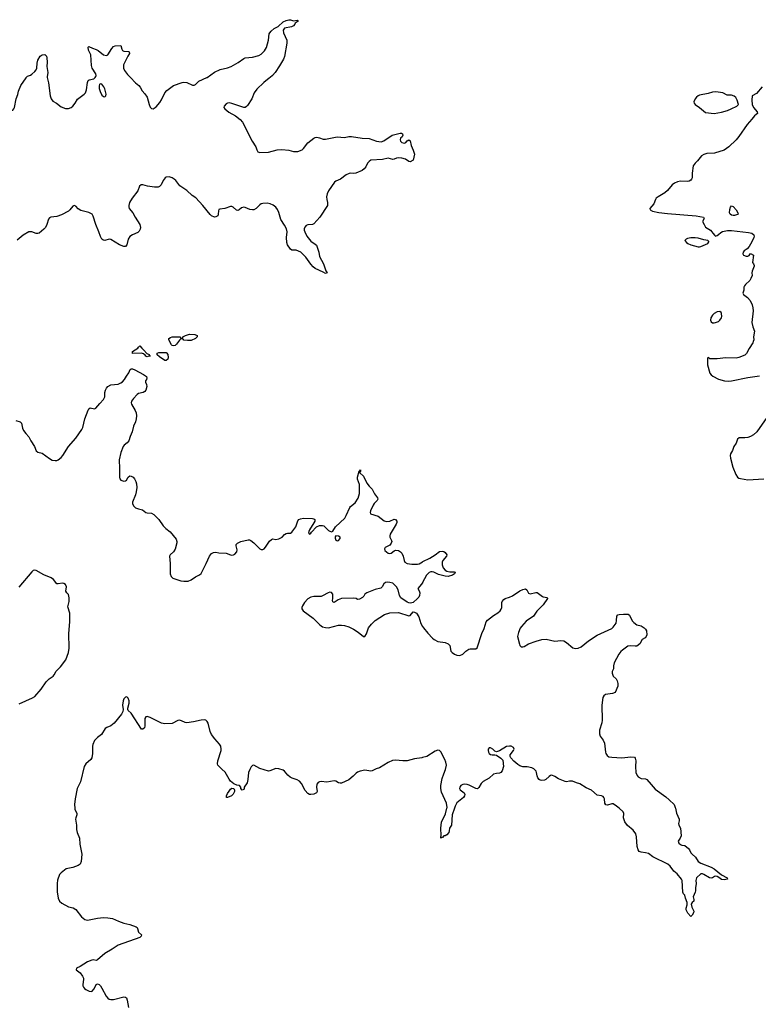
# Model space of a CAD drawing. Header units: inches. Extents: x 1678753 to 1858649, y 384643 to 522370.
# Tile 78 of 91: x 1804484 to 1814595, y 437318 to 450792. Entities that reach past the tile are written whole.
import ezdxf

# ---------------------------------------------------------------- set-up
doc = ezdxf.new("R2010")
doc.units = ezdxf.units.IN
doc.header["$MEASUREMENT"] = 0
for name, color, linetype in [('B8403', 7, 'Continuous'), ('B8404', 7, 'Continuous'), ('B8405', 7, 'Continuous'), ('B8413', 7, 'Continuous'), ('B8414', 7, 'Continuous')]:
    doc.layers.add(name, color=color, linetype=linetype)

msp = doc.modelspace()

# ---------------------------------------------------------------- linework, layer by layer
at = {"layer": 'B8403', "color": 6, "elevation": 300}
msp.add_lwpolyline([(1805239, 440000), (1805240, 439990), (1805266, 439930), (1805267, 439910), (1805252, 439870), (1805249, 439850), (1805261, 439770), (1805260, 439710), (1805270, 439670), (1805302, 439590), (1805308, 439508), (1805336, 439370), (1805326, 439270), (1805310, 439237), (1805283, 439217), (1805211, 439189), (1805120, 439170), (1805050, 439118), (1805030, 439092), (1805002, 439018), (1804995, 438970), (1804995, 438855), (1805010, 438770), (1805029, 438730), (1805062, 438702), (1805150, 438653), (1805216, 438636), (1805250, 438615), (1805330, 438514), (1805377, 438477), (1805410, 438470), (1805550, 438497), (1805630, 438507), (1805690, 438502), (1805752, 438492), (1805835, 438455), (1805910, 438430), (1805990, 438412), (1806078, 438378), (1806091, 438370), (1806097, 438357), (1806110, 438305), (1806151, 438270), (1806147, 438250), (1806130, 438230), (1805830, 438128), (1805749, 438070), (1805649, 438011), (1805550, 437925), (1805530, 437917), (1805490, 437926), (1805470, 437923), (1805410, 437900), (1805310, 437834), (1805261, 437810), (1805257, 437790), (1805310, 437749), (1805344, 437704), (1805355, 437675), (1805356, 437656), (1805346, 437590), (1805348, 437570), (1805356, 437550), (1805370, 437532), (1805390, 437520), (1805436, 437496), (1805470, 437491), (1805503, 437530), (1805530, 437587), (1805550, 437598), (1805570, 437590), (1805590, 437570), (1805610, 437540), (1805668, 437428), (1805690, 437402), (1805709, 437389), (1805730, 437384), (1805770, 437385), (1805910, 437419), (1805930, 437416), (1805944, 437404), (1805955, 437375), (1805974, 437274)], dxfattribs=at)
at = {"layer": 'B8404', "color": 6, "elevation": 300}
for points in [[(1803821, 450000), (1803846, 449930), (1803870, 449900), (1804007, 449827), (1804060, 449790), (1804114, 449734), (1804150, 449669), (1804210, 449621), (1804290, 449569), (1804330, 449550), (1804350, 449546), (1804375, 449550), (1804390, 449555), (1804402, 449570), (1804411, 449589), (1804436, 449710), (1804457, 449770), (1804467, 449813), (1804499, 449890), (1804570, 449998), (1804572, 450000)], [(1807912, 450000), (1807901, 449990), (1807826, 449934), (1807730, 449843), (1807693, 449790), (1807661, 449710), (1807603, 449617), (1807590, 449602), (1807570, 449591), (1807550, 449591), (1807390, 449646), (1807350, 449653), (1807330, 449650), (1807310, 449640), (1807282, 449610), (1807279, 449590), (1807294, 449570), (1807348, 449528), (1807438, 449478), (1807504, 449424), (1807534, 449390), (1807664, 449130), (1807715, 449050), (1807729, 449009), (1807744, 448984), (1807773, 448973), (1807890, 448981), (1808010, 449010), (1808070, 449017), (1808166, 449006), (1808230, 448990), (1808290, 448990), (1808350, 449013), (1808370, 449030), (1808430, 449105), (1808470, 449141), (1808510, 449172), (1808530, 449180), (1808550, 449183), (1808590, 449175), (1808639, 449159), (1808670, 449156), (1808830, 449190), (1808930, 449182), (1808990, 449193), (1809027, 449193), (1809170, 449171), (1809270, 449164), (1809366, 449130), (1809430, 449122), (1809468, 449132), (1809584, 449210), (1809690, 449239), (1809710, 449237), (1809726, 449230), (1809727, 449210), (1809719, 449190), (1809696, 449170), (1809691, 449150), (1809696, 449130), (1809714, 449110), (1809750, 449101), (1809770, 449110), (1809790, 449135), (1809810, 449148), (1809830, 449133), (1809843, 449070), (1809870, 449007), (1809888, 448950), (1809868, 448870), (1809830, 448849), (1809810, 448850), (1809765, 448885), (1809717, 448897), (1809670, 448902), (1809642, 448898), (1809610, 448883), (1809590, 448880), (1809530, 448897), (1809450, 448878), (1809292, 448870), (1809267, 448853), (1809247, 448830), (1809221, 448779), (1809199, 448750), (1809171, 448730), (1809087, 448690), (1809050, 448685), (1809010, 448690), (1808993, 448687), (1808951, 448670), (1808877, 448610), (1808810, 448582), (1808791, 448569), (1808710, 448450), (1808692, 448410), (1808685, 448370), (1808689, 448330), (1808699, 448290), (1808698, 448250), (1808591, 448090), (1808510, 447998), (1808490, 447988), (1808430, 447985), (1808406, 447974), (1808386, 447954), (1808379, 447930), (1808380, 447910), (1808385, 447890), (1808416, 447830), (1808470, 447762), (1808530, 447721), (1808545, 447705), (1808579, 447610), (1808588, 447550), (1808642, 447450), (1808674, 447354), (1808692, 447330), (1808670, 447318), (1808638, 447338), (1808530, 447389), (1808500, 447410), (1808470, 447445), (1808402, 447542), (1808332, 447612), (1808270, 447636), (1808210, 447636), (1808190, 447650), (1808151, 447710), (1808142, 447742), (1808138, 447810), (1808146, 447890), (1808136, 447930), (1808110, 447980), (1808057, 448057), (1808032, 448152), (1808014, 448194), (1807990, 448227), (1807955, 448255), (1807911, 448271), (1807870, 448279), (1807810, 448277), (1807790, 448274), (1807770, 448260), (1807723, 448210), (1807690, 448192), (1807670, 448188), (1807633, 448193), (1807570, 448221), (1807550, 448226), (1807521, 448219), (1807490, 448192), (1807470, 448181), (1807450, 448187), (1807406, 448226), (1807390, 448234), (1807370, 448236), (1807290, 448206), (1807222, 448198), (1807210, 448193), (1807204, 448176), (1807202, 448130), (1807194, 448110), (1807170, 448092), (1807150, 448091), (1807110, 448109), (1807090, 448128), (1806991, 448251), (1806893, 448353), (1806847, 448387), (1806774, 448454), (1806678, 448518), (1806619, 448590), (1806597, 448610), (1806570, 448627), (1806530, 448642), (1806490, 448638), (1806474, 448626), (1806450, 448591), (1806421, 448530), (1806399, 448510), (1806378, 448502), (1806330, 448499), (1806233, 448513), (1806170, 448533), (1806148, 448532), (1806124, 448516), (1806099, 448450), (1806024, 448350), (1805989, 448291), (1805977, 448250), (1805977, 448230), (1805984, 448210), (1806032, 448150), (1806064, 448090), (1806127, 447990), (1806137, 447950), (1806135, 447925), (1806120, 447900), (1806099, 447881), (1806030, 447850), (1805990, 447823), (1805968, 447790), (1805950, 447710), (1805931, 447689), (1805910, 447690), (1805850, 447712), (1805730, 447785), (1805710, 447789), (1805650, 447769), (1805630, 447773), (1805620, 447780), (1805610, 447789), (1805590, 447824), (1805567, 447890), (1805525, 447990), (1805490, 448101), (1805474, 448130), (1805430, 448155), (1805320, 448180), (1805284, 448204), (1805250, 448242), (1805230, 448250), (1805210, 448242), (1805172, 448190), (1805150, 448170), (1805058, 448122), (1804990, 448099), (1804910, 448090), (1804890, 448081), (1804877, 448063), (1804857, 447990), (1804837, 447950), (1804815, 447925), (1804751, 447869), (1804730, 447864), (1804710, 447866), (1804650, 447891), (1804609, 447891), (1804530, 447845), (1804450, 447775)], [(1804860, 450000), (1804879, 449930), (1804901, 449750), (1804913, 449710), (1804939, 449679), (1804988, 449650), (1805050, 449598), (1805110, 449576), (1805150, 449575), (1805190, 449590), (1805210, 449607), (1805244, 449650), (1805277, 449703), (1805310, 449732), (1805368, 449772), (1805384, 449790), (1805400, 449830), (1805410, 449934), (1805421, 449959), (1805433, 449967), (1805499, 449981), (1805519, 450000)], [(1805999, 450000), (1806067, 449927), (1806116, 449890), (1806135, 449870), (1806158, 449818), (1806198, 449778), (1806228, 449730), (1806255, 449630), (1806270, 449594), (1806290, 449575), (1806310, 449574), (1806350, 449599), (1806400, 449660), (1806424, 449696), (1806470, 449791), (1806496, 449824), (1806590, 449890), (1806707, 449933), (1806730, 449937), (1806773, 449933), (1806850, 449897), (1806870, 449896), (1806890, 449904), (1806938, 449950), (1807045, 450000)], [(1804430, 445308), (1804489, 445289), (1804507, 445270), (1804522, 445202), (1804537, 445170), (1804566, 445130), (1804610, 445083), (1804635, 445030), (1804687, 444950), (1804710, 444891), (1804730, 444874), (1804790, 444860), (1804890, 444788), (1804930, 444766), (1804970, 444758), (1804990, 444760), (1805012, 444770), (1805050, 444799), (1805074, 444826), (1805150, 444950), (1805253, 445067), (1805335, 445185), (1805347, 445210), (1805375, 445330), (1805419, 445450), (1805430, 445468), (1805450, 445479), (1805510, 445466), (1805526, 445474), (1805579, 445541), (1805630, 445595), (1805647, 445630), (1805650, 445690), (1805657, 445723), (1805670, 445749), (1805690, 445770), (1805730, 445795), (1805830, 445806), (1805870, 445821), (1805890, 445835), (1805920, 445870), (1805945, 445915), (1805979, 445961), (1805996, 446004), (1806010, 446016), (1806030, 446015), (1806062, 446002), (1806178, 445938), (1806218, 445910), (1806224, 445890), (1806218, 445870), (1806204, 445850), (1806205, 445830), (1806221, 445801), (1806225, 445770), (1806210, 445724), (1806195, 445705), (1806173, 445690), (1806110, 445675), (1806090, 445663), (1806040, 445610), (1806014, 445570), (1806011, 445550), (1806015, 445530), (1806065, 445445), (1806077, 445410), (1806083, 445370), (1806080, 445330), (1806069, 445291), (1806041, 445230), (1806023, 445150), (1805998, 445090), (1805979, 445030), (1805957, 445003), (1805915, 444970), (1805898, 444950), (1805866, 444870), (1805844, 444770), (1805852, 444652), (1805852, 444530), (1805855, 444510), (1805870, 444490), (1805910, 444479), (1805930, 444480), (1805944, 444490), (1805970, 444533), (1805990, 444548), (1806010, 444547), (1806039, 444530), (1806055, 444510), (1806073, 444473), (1806082, 444442), (1806086, 444390), (1806079, 444330), (1806067, 444290), (1806026, 444190), (1806027, 444170), (1806041, 444141), (1806071, 444111), (1806110, 444096), (1806163, 444083), (1806211, 444050), (1806230, 444043), (1806290, 444038), (1806320, 444020), (1806389, 443950), (1806446, 443866), (1806482, 443830), (1806543, 443783), (1806624, 443684), (1806633, 443653), (1806633, 443633), (1806612, 443548), (1806591, 443509), (1806545, 443470), (1806536, 443450), (1806542, 443350), (1806542, 443210), (1806556, 443170), (1806579, 443150), (1806690, 443114), (1806730, 443106), (1806790, 443107), (1806830, 443125), (1806890, 443167), (1806946, 443194), (1806966, 443214), (1807038, 443350), (1807080, 443450), (1807110, 443485), (1807138, 443502), (1807170, 443505), (1807210, 443497), (1807310, 443491), (1807370, 443468), (1807390, 443464), (1807410, 443467), (1807430, 443479), (1807455, 443510), (1807459, 443539), (1807445, 443590), (1807446, 443610), (1807467, 443630), (1807510, 443650), (1807610, 443673), (1807630, 443673), (1807650, 443666), (1807690, 443633), (1807769, 443549), (1807790, 443540), (1807810, 443540), (1807830, 443552), (1807848, 443572), (1807904, 443656), (1807930, 443679), (1807950, 443686), (1807990, 443679), (1808030, 443688), (1808075, 443710), (1808111, 443749), (1808130, 443762), (1808150, 443766), (1808190, 443766), (1808210, 443777), (1808263, 443850), (1808290, 443934), (1808307, 443953), (1808330, 443963), (1808371, 443969), (1808490, 443964), (1808510, 443960), (1808524, 443950), (1808523, 443930), (1808512, 443908), (1808451, 443810), (1808443, 443790), (1808439, 443770), (1808450, 443751), (1808470, 443763), (1808480, 443780), (1808548, 443852), (1808590, 443872), (1808630, 443872), (1808646, 443866), (1808710, 443803), (1808730, 443791), (1808750, 443783), (1808769, 443791), (1808809, 443850), (1808934, 443970), (1808955, 444005), (1809003, 444117), (1809013, 444130), (1809078, 444182), (1809117, 444243), (1809134, 444310), (1809134, 444430), (1809110, 444502), (1809107, 444533), (1809130, 444614), (1809142, 444618), (1809150, 444631), (1809151, 444609), (1809138, 444602), (1809138, 444590), (1809190, 444547), (1809236, 444450), (1809268, 444408), (1809310, 444365), (1809342, 444302), (1809381, 444250), (1809385, 444230), (1809379, 444210), (1809337, 444170), (1809323, 444150), (1809285, 444070), (1809282, 444050), (1809288, 444030), (1809390, 443996), (1809475, 443935), (1809503, 443923), (1809550, 443929), (1809610, 443956), (1809630, 443950), (1809645, 443930), (1809646, 443910), (1809639, 443890), (1809556, 443750), (1809551, 443730), (1809551, 443710), (1809574, 443666), (1809577, 443650), (1809571, 443630), (1809550, 443603), (1809487, 443570), (1809476, 443550), (1809481, 443530), (1809530, 443491), (1809550, 443486), (1809570, 443491), (1809610, 443524), (1809630, 443533), (1809670, 443527), (1809698, 443510), (1809715, 443490), (1809733, 443450), (1809748, 443390), (1809757, 443370), (1809789, 443349), (1809850, 443343), (1809930, 443343), (1809953, 443347), (1810000, 443375)], [(1804475, 441430), (1804660, 441510), (1804693, 441530), (1804778, 441630), (1804844, 441730), (1804886, 441770), (1804940, 441810), (1804954, 441826), (1804983, 441877), (1805042, 441938), (1805116, 442030), (1805150, 442130), (1805161, 442190), (1805156, 442390), (1805169, 442550), (1805171, 442670), (1805143, 442757), (1805159, 442830), (1805161, 442881), (1805150, 442926), (1805127, 442950), (1805115, 442970), (1805124, 443030), (1805110, 443061), (1805090, 443075), (1805070, 443079), (1805010, 443070), (1804994, 443074), (1804946, 443130), (1804915, 443155), (1804814, 443194), (1804710, 443254), (1804690, 443259), (1804670, 443252), (1804650, 443235), (1804470, 443024)], [(1810000, 443092), (1809996, 443084), (1809961, 443039), (1809932, 443010), (1809954, 442974), (1809961, 442950), (1809957, 442910), (1809947, 442890), (1809931, 442870), (1809870, 442818), (1809834, 442806), (1809810, 442812), (1809790, 442822), (1809701, 442881), (1809681, 442910), (1809667, 442990), (1809644, 443030), (1809590, 443079), (1809550, 443092), (1809525, 443095), (1809490, 443089), (1809470, 443070), (1809448, 443032), (1809428, 443012), (1809350, 442993), (1809236, 442950), (1809210, 442929), (1809195, 442905), (1809176, 442884), (1809137, 442863), (1809110, 442859), (1809089, 442869), (1809055, 442875), (1808890, 442870), (1808845, 442855), (1808790, 442818), (1808770, 442826), (1808764, 442844), (1808769, 442871), (1808769, 442930), (1808754, 442954), (1808730, 442957), (1808706, 442950), (1808630, 442906), (1808610, 442899), (1808510, 442898), (1808470, 442890), (1808430, 442866), (1808382, 442818), (1808353, 442770), (1808347, 442750), (1808347, 442730), (1808363, 442703), (1808501, 442601), (1808591, 442511), (1808630, 442484), (1808670, 442473), (1808710, 442470), (1808850, 442506), (1808890, 442508), (1808930, 442503), (1808990, 442483), (1809052, 442452), (1809119, 442410), (1809190, 442351), (1809209, 442351), (1809230, 442386), (1809261, 442470), (1809299, 442521), (1809351, 442569), (1809476, 442650), (1809550, 442677), (1809670, 442681), (1809810, 442636), (1809830, 442639), (1809870, 442688), (1809890, 442686), (1809915, 442670), (1809950, 442619), (1809977, 442530), (1810000, 442488)], [(1810000, 440693), (1809990, 440690), (1809890, 440677), (1809790, 440650), (1809730, 440648), (1809630, 440658), (1809588, 440652), (1809530, 440628), (1809410, 440556), (1809362, 440538), (1809310, 440511), (1809290, 440507), (1809210, 440522), (1809144, 440510), (1809110, 440496), (1809090, 440482), (1809050, 440439), (1808990, 440391), (1808890, 440343), (1808870, 440343), (1808850, 440348), (1808810, 440370), (1808790, 440374), (1808690, 440359), (1808610, 440366), (1808590, 440362), (1808569, 440351), (1808552, 440328), (1808548, 440290), (1808557, 440230), (1808547, 440213), (1808510, 440192), (1808470, 440187), (1808450, 440191), (1808430, 440203), (1808390, 440244), (1808340, 440340), (1808315, 440370), (1808280, 440390), (1808212, 440412), (1808186, 440426), (1808154, 440454), (1808110, 440510), (1808090, 440523), (1808030, 440541), (1807990, 440545), (1807910, 440511), (1807890, 440510), (1807770, 440543), (1807690, 440590), (1807670, 440584), (1807653, 440567), (1807632, 440530), (1807618, 440490), (1807607, 440393), (1807597, 440350), (1807557, 440290), (1807556, 440270), (1807550, 440256), (1807530, 440250), (1807509, 440270), (1807513, 440290), (1807493, 440310), (1807457, 440317), (1807415, 440335), (1807370, 440369), (1807350, 440397), (1807296, 440496), (1807250, 440534), (1807196, 440590), (1807190, 440610), (1807195, 440650), (1807241, 440790), (1807243, 440810), (1807236, 440850), (1807219, 440879), (1807155, 440950), (1807111, 441011), (1807092, 441050), (1807063, 441163), (1807050, 441189), (1807030, 441207), (1807010, 441211), (1806970, 441208), (1806865, 441185), (1806770, 441170), (1806750, 441174), (1806699, 441199), (1806670, 441205), (1806650, 441202), (1806570, 441161), (1806470, 441154), (1806424, 441164), (1806270, 441244), (1806230, 441258), (1806210, 441252), (1806198, 441230), (1806199, 441130), (1806190, 441101), (1806170, 441083), (1806150, 441085), (1806010, 441302), (1805970, 441338), (1805965, 441350), (1805966, 441370), (1805982, 441438), (1805982, 441470), (1805970, 441507), (1805950, 441524), (1805930, 441521), (1805910, 441497), (1805898, 441470), (1805890, 441410), (1805902, 441350), (1805897, 441323), (1805878, 441290), (1805776, 441164), (1805731, 441129), (1805676, 441104), (1805656, 441090), (1805602, 441010), (1805548, 440970), (1805509, 440930), (1805485, 440875), (1805479, 440850), (1805480, 440750), (1805470, 440692), (1805457, 440670), (1805390, 440610), (1805365, 440570), (1805316, 440364), (1805270, 440270), (1805242, 440130), (1805233, 440050), (1805239, 440000)]]:
    msp.add_lwpolyline(points, dxfattribs=at)
for points in [[(1805586, 449914), (1805576, 449904), (1805571, 449889), (1805573, 449850), (1805584, 449810), (1805610, 449760), (1805630, 449742), (1805650, 449736), (1805661, 449750), (1805666, 449774), (1805650, 449847), (1805635, 449875), (1805610, 449909)], [(1806781, 446401), (1806730, 446406), (1806722, 446422), (1806690, 446426), (1806670, 446406), (1806631, 446350), (1806610, 446333), (1806590, 446327), (1806573, 446333), (1806563, 446343), (1806525, 446410), (1806525, 446430), (1806550, 446445), (1806570, 446450), (1806650, 446453), (1806674, 446450), (1806690, 446434), (1806710, 446434), (1806718, 446442), (1806718, 446450), (1806754, 446470), (1806810, 446490), (1806883, 446483), (1806914, 446470), (1806911, 446450), (1806891, 446430), (1806830, 446404)], [(1806230, 446178), (1806210, 446189), (1806202, 446202), (1806179, 446219), (1806150, 446229), (1806030, 446225), (1806026, 446230), (1806027, 446250), (1806102, 446298), (1806110, 446312), (1806130, 446331), (1806155, 446295), (1806185, 446270), (1806225, 446225), (1806254, 446210), (1806258, 446198), (1806272, 446192), (1806270, 446188), (1806253, 446187)], [(1806469, 446129), (1806396, 446176), (1806367, 446207), (1806366, 446230), (1806390, 446238), (1806490, 446238), (1806495, 446235), (1806512, 446212), (1806518, 446170), (1806512, 446148), (1806490, 446129)], [(1808811, 443729), (1808804, 443716), (1808803, 443697), (1808810, 443671), (1808830, 443662), (1808850, 443666), (1808869, 443690), (1808869, 443710), (1808850, 443725)], [(1807330, 440147), (1807315, 440150), (1807316, 440170), (1807330, 440203), (1807350, 440235), (1807370, 440260), (1807390, 440276), (1807413, 440273), (1807426, 440250), (1807423, 440230), (1807406, 440194), (1807384, 440170)]]:
    msp.add_lwpolyline(points, close=True, dxfattribs=at)
at = {"layer": 'B8405', "color": 6, "elevation": 300}
for points in [[(1807045, 450000), (1807050, 450002), (1807150, 450074), (1807230, 450111), (1807330, 450134), (1807378, 450150), (1807475, 450205), (1807550, 450261), (1807572, 450268), (1807670, 450280), (1807756, 450304), (1807790, 450320), (1807834, 450366), (1807863, 450410), (1807889, 450510), (1807901, 450599), (1807906, 450614), (1807924, 450636), (1807969, 450670), (1808021, 450699), (1808090, 450761), (1808130, 450781), (1808170, 450792), (1808191, 450790), (1808230, 450775), (1808284, 450784), (1808290, 450782), (1808298, 450770), (1808255, 450745), (1808251, 450730), (1808233, 450710), (1808204, 450696), (1808110, 450675), (1808090, 450650), (1808096, 450610), (1808141, 450510), (1808141, 450470), (1808110, 450290), (1808094, 450250), (1808041, 450159), (1807979, 450070), (1807945, 450030), (1807912, 450000)], [(1805519, 450000), (1805519, 450001), (1805526, 450014), (1805529, 450030), (1805526, 450050), (1805478, 450130), (1805465, 450165), (1805456, 450310), (1805427, 450373), (1805422, 450418), (1805430, 450426), (1805481, 450401), (1805530, 450386), (1805559, 450370), (1805630, 450312), (1805670, 450302), (1805690, 450313), (1805743, 450397), (1805770, 450424), (1805790, 450432), (1805870, 450438), (1805882, 450390), (1805893, 450370), (1805910, 450361), (1805975, 450355), (1805984, 450350), (1805988, 450330), (1805966, 450294), (1805907, 450173), (1805903, 450150), (1805905, 450130), (1805918, 450098), (1805961, 450041), (1805999, 450000)], [(1804572, 450000), (1804590, 450018), (1804630, 450032), (1804650, 450045), (1804690, 450081), (1804710, 450107), (1804720, 450130), (1804721, 450199), (1804730, 450239), (1804765, 450295), (1804790, 450312), (1804830, 450314), (1804850, 450291), (1804855, 450270), (1804860, 450210), (1804855, 450150), (1804869, 450070), (1804858, 450010), (1804860, 450000)]]:
    msp.add_lwpolyline(points, dxfattribs=at)
at = {"layer": 'B8413', "color": 6, "elevation": 300}
for points in [[(1810434, 440000), (1810406, 439910), (1810397, 439770), (1810368, 439730), (1810365, 439690), (1810358, 439670), (1810330, 439639), (1810310, 439625), (1810290, 439622), (1810270, 439602), (1810258, 439602), (1810250, 439589), (1810249, 439609), (1810255, 439630), (1810248, 439730), (1810257, 439810), (1810315, 439925), (1810332, 440000)], [(1813461, 440000), (1813474, 439934), (1813512, 439850), (1813512, 439830), (1813503, 439790), (1813505, 439770), (1813530, 439730), (1813537, 439623), (1813527, 439593), (1813497, 439550), (1813505, 439525), (1813530, 439503), (1813550, 439495), (1813590, 439491), (1813639, 439450), (1813655, 439430), (1813673, 439390), (1813688, 439370), (1813734, 439330), (1813771, 439270), (1813809, 439249), (1813950, 439196), (1813990, 439170), (1814089, 439089), (1814171, 439050), (1814174, 439030), (1814130, 439021), (1814090, 439027), (1814054, 439054), (1814030, 439068), (1814010, 439072), (1813994, 439066), (1813970, 439047), (1813950, 439044), (1813929, 439050), (1813850, 439095), (1813830, 439103), (1813810, 439103), (1813750, 439050), (1813742, 439010), (1813746, 438970), (1813735, 438910), (1813737, 438870), (1813732, 438850), (1813704, 438790), (1813713, 438750), (1813712, 438730), (1813690, 438710), (1813678, 438690), (1813686, 438646), (1813714, 438590), (1813710, 438569), (1813690, 438539), (1813670, 438521), (1813630, 438566), (1813607, 438610), (1813607, 438633), (1813621, 438679), (1813621, 438710), (1813597, 438770), (1813589, 438809), (1813570, 438828), (1813561, 438850), (1813554, 439010), (1813544, 439030), (1813484, 439104), (1813439, 439139), (1813388, 439208), (1813356, 439236), (1813150, 439335), (1813090, 439383), (1813052, 439392), (1812990, 439398), (1812963, 439410), (1812950, 439430), (1812939, 439479), (1812928, 439610), (1812918, 439650), (1812882, 439702), (1812804, 439764), (1812770, 439816), (1812750, 439870), (1812753, 439930), (1812747, 439950), (1812689, 440000)]]:
    msp.add_lwpolyline(points, dxfattribs=at)
at = {"layer": 'B8414', "color": 6}
for points, elevation in [([(1814646, 449874), (1814570, 449784), (1814512, 449748), (1814508, 449692), (1814510, 449630), (1814529, 449589), (1814581, 449530), (1814585, 449510), (1814567, 449493), (1814542, 449478), (1814505, 449430), (1814441, 449359), (1814328, 449192), (1814290, 449150), (1814190, 449050), (1814130, 449006), (1813995, 448965), (1813890, 448960), (1813851, 448949), (1813819, 448930), (1813761, 448859), (1813730, 448829), (1813705, 448790), (1813689, 448691), (1813689, 448630), (1813682, 448610), (1813670, 448596), (1813650, 448582), (1813630, 448576), (1813530, 448581), (1813490, 448575), (1813450, 448556), (1813416, 448530), (1813350, 448453), (1813316, 448424), (1813224, 448370), (1813199, 448350), (1813188, 448330), (1813167, 448270), (1813111, 448210), (1813113, 448190), (1813148, 448170), (1813232, 448152), (1813350, 448138), (1813745, 448110), (1813845, 448090), (1813856, 448070), (1813831, 448030), (1813856, 447990), (1813870, 447952), (1813941, 447910), (1813961, 447890), (1813971, 447871), (1813998, 447838), (1814010, 447831), (1814030, 447837), (1814050, 447851), (1814080, 447880), (1814105, 447895), (1814174, 447906), (1814230, 447905), (1814461, 447881), (1814508, 447870), (1814536, 447850), (1814540, 447830), (1814534, 447810), (1814508, 447752), (1814470, 447690), (1814443, 447657), (1814403, 447630), (1814387, 447610), (1814381, 447590), (1814391, 447571), (1814430, 447558), (1814450, 447558), (1814470, 447565), (1814490, 447592), (1814531, 447570), (1814516, 447470), (1814531, 447450), (1814539, 447430), (1814538, 447418), (1814511, 447350), (1814507, 447330), (1814510, 447290), (1814495, 447250), (1814478, 447222), (1814421, 447170), (1814406, 447150), (1814398, 447130), (1814398, 447090), (1814384, 447050), (1814394, 447030), (1814445, 446990), (1814483, 446950), (1814510, 446891), (1814520, 446850), (1814524, 446810), (1814508, 446650), (1814520, 446590), (1814542, 446530), (1814531, 446450), (1814533, 446410), (1814526, 446386), (1814520, 446370), (1814468, 446292), (1814434, 446226), (1814410, 446203), (1814330, 446168), (1814290, 446160), (1814150, 446164), (1814030, 446152), (1813949, 446149), (1813933, 446153), (1813910, 446168), (1813898, 446162), (1813900, 446070), (1813933, 445953), (1813950, 445930), (1813973, 445913), (1814050, 445874), (1814131, 445850), (1814190, 445843), (1814230, 445848), (1814450, 445896), (1814610, 445920)], 400), ([(1814713, 445347), (1814577, 445150), (1814530, 445110), (1814490, 445087), (1814450, 445074), (1814411, 445069), (1814332, 445068), (1814309, 445051), (1814290, 444997), (1814262, 444950), (1814244, 444896), (1814214, 444850), (1814208, 444830), (1814214, 444790), (1814247, 444667), (1814289, 444570), (1814311, 444531), (1814330, 444518), (1814350, 444513), (1814450, 444496), (1814671, 444509)], 400), ([(1810000, 443375), (1810003, 443377), (1810099, 443421), (1810173, 443467), (1810230, 443515), (1810270, 443520), (1810290, 443515), (1810310, 443499), (1810331, 443470), (1810326, 443450), (1810275, 443390), (1810265, 443370), (1810265, 443330), (1810283, 443290), (1810310, 443258), (1810330, 443245), (1810370, 443237), (1810430, 443238), (1810447, 443230), (1810435, 443210), (1810408, 443190), (1810350, 443173), (1810310, 443177), (1810218, 443199), (1810154, 443230), (1810130, 443237), (1810110, 443235), (1810090, 443226), (1810054, 443190), (1810000, 443092)], 300), ([(1810000, 442488), (1810010, 442470), (1810070, 442397), (1810134, 442330), (1810157, 442310), (1810210, 442284), (1810310, 442267), (1810351, 442250), (1810371, 442230), (1810388, 442150), (1810405, 442130), (1810434, 442110), (1810470, 442096), (1810510, 442090), (1810550, 442110), (1810591, 442149), (1810630, 442176), (1810650, 442183), (1810730, 442182), (1810745, 442195), (1810810, 442391), (1810840, 442460), (1810870, 442550), (1810890, 442573), (1810970, 442638), (1811030, 442673), (1811060, 442700), (1811075, 442725), (1811082, 442750), (1811083, 442817), (1811089, 442831), (1811110, 442858), (1811130, 442872), (1811190, 442889), (1811230, 442908), (1811330, 442976), (1811370, 442993), (1811410, 443002), (1811428, 442990), (1811450, 442944), (1811470, 442936), (1811550, 442954), (1811570, 442951), (1811639, 442899), (1811650, 442893), (1811704, 442884), (1811711, 442870), (1811650, 442784), (1811563, 442697), (1811519, 442630), (1811417, 442563), (1811353, 442490), (1811337, 442463), (1811310, 442404), (1811299, 442350), (1811325, 442245), (1811331, 442230), (1811350, 442211), (1811370, 442208), (1811390, 442213), (1811448, 442252), (1811552, 442288), (1811630, 442309), (1811690, 442315), (1811810, 442288), (1811890, 442298), (1811932, 442292), (1811970, 442271), (1812055, 442195), (1812090, 442185), (1812130, 442190), (1812171, 442209), (1812270, 442292), (1812390, 442368), (1812590, 442461), (1812610, 442481), (1812647, 442533), (1812656, 442570), (1812657, 442630), (1812670, 442646), (1812690, 442651), (1812750, 442656), (1812815, 442655), (1812830, 442643), (1812867, 442567), (1812890, 442541), (1812930, 442511), (1812990, 442495), (1813031, 442471), (1813050, 442451), (1813063, 442430), (1813067, 442373), (1813059, 442350), (1813045, 442335), (1813005, 442310), (1812971, 442250), (1812930, 442221), (1812910, 442218), (1812850, 442224), (1812810, 442217), (1812734, 442166), (1812712, 442148), (1812684, 442110), (1812620, 441990), (1812611, 441950), (1812613, 441910), (1812596, 441870), (1812593, 441850), (1812610, 441810), (1812650, 441770), (1812665, 441745), (1812674, 441710), (1812672, 441670), (1812634, 441586), (1812600, 441570), (1812504, 441556), (1812480, 441540), (1812465, 441515), (1812451, 441410), (1812456, 441204), (1812452, 441170), (1812423, 441070), (1812420, 441020), (1812429, 440989), (1812470, 440934), (1812490, 440890), (1812504, 440770), (1812509, 440749), (1812524, 440724), (1812550, 440706), (1812590, 440698), (1812728, 440692), (1812850, 440704), (1812898, 440698), (1812910, 440686), (1812920, 440650), (1812913, 440570), (1812920, 440490), (1812935, 440450), (1812950, 440430), (1812990, 440409), (1813050, 440402), (1813070, 440392), (1813130, 440327), (1813181, 440261), (1813330, 440158), (1813377, 440117), (1813442, 440050), (1813459, 440010), (1813461, 440000)], 300), ([(1810332, 440000), (1810334, 440010), (1810328, 440072), (1810259, 440219), (1810251, 440270), (1810251, 440310), (1810269, 440410), (1810288, 440472), (1810315, 440530), (1810325, 440590), (1810319, 440630), (1810303, 440670), (1810250, 440773), (1810230, 440792), (1810210, 440796), (1810170, 440784), (1810056, 440710), (1810000, 440693)], 300), ([(1812689, 440000), (1812655, 440030), (1812610, 440060), (1812590, 440061), (1812530, 440043), (1812507, 440047), (1812493, 440070), (1812491, 440130), (1812482, 440150), (1812470, 440162), (1812450, 440172), (1812390, 440180), (1812310, 440246), (1812240, 440280), (1812150, 440335), (1812107, 440347), (1812050, 440369), (1812010, 440369), (1811970, 440363), (1811950, 440366), (1811861, 440401), (1811810, 440434), (1811770, 440452), (1811750, 440449), (1811730, 440436), (1811686, 440394), (1811670, 440385), (1811630, 440379), (1811610, 440385), (1811596, 440396), (1811579, 440419), (1811566, 440446), (1811560, 440490), (1811552, 440510), (1811522, 440542), (1811495, 440555), (1811430, 440566), (1811370, 440567), (1811330, 440581), (1811301, 440601), (1811247, 440647), (1811205, 440690), (1811196, 440710), (1811199, 440730), (1811246, 440790), (1811252, 440810), (1811242, 440830), (1811210, 440850), (1811190, 440852), (1811150, 440846), (1811050, 440786), (1811010, 440774), (1810990, 440782), (1810961, 440810), (1810930, 440829), (1810910, 440829), (1810899, 440810), (1810897, 440790), (1810900, 440770), (1810911, 440750), (1810930, 440736), (1810950, 440731), (1810990, 440731), (1811010, 440727), (1811070, 440687), (1811097, 440657), (1811107, 440570), (1811087, 440513), (1811070, 440492), (1811050, 440483), (1811010, 440478), (1810970, 440466), (1810909, 440411), (1810830, 440367), (1810802, 440338), (1810770, 440284), (1810750, 440267), (1810730, 440270), (1810637, 440317), (1810610, 440326), (1810570, 440328), (1810550, 440324), (1810522, 440310), (1810509, 440290), (1810506, 440270), (1810512, 440252), (1810567, 440210), (1810579, 440190), (1810575, 440170), (1810559, 440150), (1810470, 440074), (1810443, 440030), (1810434, 440000)], 300)]:
    msp.add_lwpolyline(points, dxfattribs=dict(at, elevation=elevation))
at = {"layer": 'B8414', "color": 6, "elevation": 400}
for points in [[(1814014, 449806), (1813970, 449802), (1813910, 449780), (1813790, 449758), (1813770, 449750), (1813750, 449732), (1813732, 449710), (1813712, 449670), (1813715, 449650), (1813730, 449630), (1813792, 449592), (1813870, 449524), (1813990, 449508), (1814090, 449525), (1814174, 449550), (1814225, 449570), (1814302, 449610), (1814322, 449630), (1814305, 449690), (1814286, 449726), (1814264, 449744), (1814230, 449759), (1814170, 449761), (1814109, 449790)], [(1814250, 448113), (1814230, 448118), (1814210, 448130), (1814203, 448150), (1814206, 448194), (1814215, 448225), (1814230, 448243), (1814250, 448237), (1814290, 448191), (1814315, 448150), (1814319, 448130), (1814310, 448127), (1814270, 448113)], [(1813730, 447809), (1813670, 447807), (1813624, 447796), (1813606, 447790), (1813590, 447770), (1813610, 447743), (1813630, 447729), (1813670, 447710), (1813770, 447682), (1813790, 447682), (1813810, 447689), (1813902, 447730), (1813919, 447750), (1813917, 447757), (1813902, 447770), (1813850, 447779), (1813770, 447803)], [(1814070, 446797), (1814030, 446792), (1813992, 446770), (1813970, 446748), (1813945, 446710), (1813940, 446680), (1813950, 446655), (1813970, 446643), (1813990, 446642), (1814010, 446647), (1814050, 446662), (1814070, 446679), (1814090, 446710), (1814096, 446730), (1814093, 446770), (1814085, 446785)]]:
    msp.add_lwpolyline(points, close=True, dxfattribs=at)

doc.saveas('drawing.dxf')
